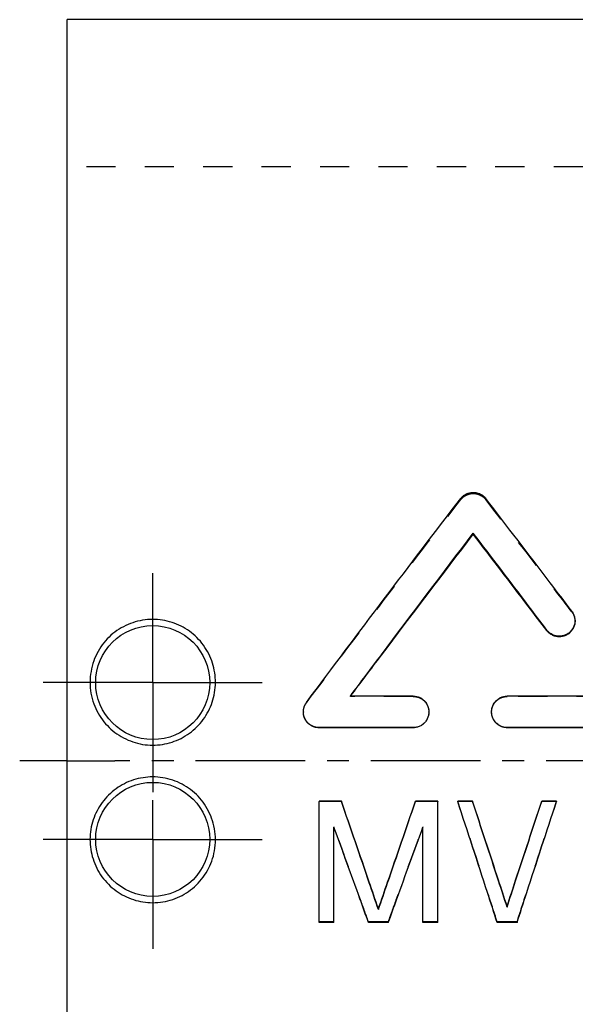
# Model space of a CAD drawing. Header units: millimetres. Extents: x 233 to 429, y 187 to 343.
# Tile 2 of 40: x 233 to 291, y 240 to 343. Entities that reach past the tile are written whole.
import ezdxf

# ---------------------------------------------------------------- set-up
doc = ezdxf.new("R2010")
doc.units = ezdxf.units.MM
doc.header["$LTSCALE"] = 30.734
doc.linetypes.add('CENTER', pattern=[0.6, 0.375, -0.075, 0.075, -0.075])
doc.linetypes.add('HIDDEN', pattern=[0.2, 0.1, -0.1])
doc.layers.get('0').update_dxf_attribs({"linetype": 'CONTINUOUS'})
doc.layers.add('DEFAULT_1', color=7, linetype='CENTER')
doc.layers.add('DEFAULT_2', color=8, linetype='HIDDEN')

msp = doc.modelspace()

# ---------------------------------------------------------------- linework, layer by layer
at = {"color": 7, "linetype": 'CONTINUOUS'}
for p, q in [((237.6, 187.21), (237.6, 343.21)), ((405, 343.21), (237.6, 343.21)), ((280.33, 289.06), (280.33, 289.17)), ((288.06, 278.93), (288.06, 278.99)), ((274.01, 272.03), (267.4, 272.03)), ((300.42, 272.03), (283.91, 272.03)), ((274.01, 268.72), (264.1, 268.72)), ((274.01, 268.71), (264.1, 268.71)), ((283.91, 268.71), (283.91, 268.72)), ((300.42, 268.72), (283.91, 268.72)), ((300.42, 268.71), (283.91, 268.71)), ((266.45, 260.98), (264.1, 260.98)), ((264.1, 248.2), (264.1, 260.96)), ((266.45, 260.96), (264.1, 260.96)), ((266.45, 260.98), (266.45, 260.96)), ((274.26, 260.98), (274.26, 260.96)), ((276.6, 260.98), (274.26, 260.98)), ((276.6, 260.96), (274.26, 260.96)), ((276.6, 248.2), (276.6, 260.96)), ((278.69, 260.98), (278.69, 260.96)), ((280.25, 260.98), (278.69, 260.98)), ((280.25, 260.96), (278.69, 260.96)), ((280.25, 260.98), (280.25, 260.96)), ((287.54, 260.98), (287.54, 260.96)), ((289.1, 260.98), (287.54, 260.98)), ((289.1, 260.96), (287.54, 260.96)), ((289.1, 260.98), (289.1, 260.96)), ((265.66, 248.2), (265.66, 258.26)), ((275.04, 248.2), (275.04, 258.26)), ((283.89, 249.91), (283.89, 249.84)), ((270.35, 249.64), (270.35, 249.57)), ((265.66, 248.2), (264.1, 248.2)), ((271.39, 248.2), (269.31, 248.2)), ((276.6, 248.2), (275.04, 248.2)), ((284.94, 248.2), (282.85, 248.2))]:
    msp.add_line(p, q, dxfattribs=at)
for centre in [(246.6, 273.46), (246.6, 256.96)]:
    msp.add_circle(centre, 6, dxfattribs=at)
for points, start_tangent, end_tangent in [([(279.01, 292.83), (279.2, 293.04), (279.43, 293.22), (279.68, 293.35), (279.94, 293.43), (280.19, 293.47), (280.45, 293.47), (280.72, 293.43), (280.98, 293.35), (281.23, 293.22), (281.46, 293.04), (281.65, 292.83)], (1.850478, 2.41545), (1.853865, -2.412851)), ([(262.78, 271.37), (270.97, 282.27), (279.01, 292.83)], (16.09786, 21.55652), (16.361624, 21.35701)), ([(290.71, 280.96), (288.42, 283.97), (281.65, 292.83)], (-9.015491, 11.906921), (-9.099317, 11.842984)), ([(267.4, 272.03), (270.66, 276.38), (280.33, 289.17)], (12.850869, 17.195726), (13.016403, 17.070767)), ([(267.42, 272.03), (270.66, 276.33), (280.33, 289.06)], (12.828499, 17.088519), (12.992915, 16.963844)), ([(288.06, 278.99), (286.12, 281.57), (280.33, 289.17)], (-7.704434, 10.198592), (-7.764238, 10.153137)), ([(288.06, 278.93), (286.12, 281.49), (280.33, 289.06)], (-7.70453, 10.153161), (-7.764138, 10.107651)), ([(290.71, 280.96), (290.89, 280.65), (291, 280.3), (291.04, 279.98)], (0.63451, -0.838009), (0.000653, -1.053348)), ([(246.6, 280.11), (245.54, 280.02), (244.5, 279.76), (243.52, 279.34), (242.62, 278.77), (241.82, 278.06), (241.14, 277.21), (240.6, 276.25), (240.23, 275.2), (240.03, 274.07), (240.03, 272.9), (240.23, 271.77), (240.61, 270.72), (241.15, 269.77), (241.83, 268.93), (242.62, 268.22), (243.52, 267.65), (244.5, 267.22), (245.54, 266.96), (246.6, 266.88)], (-20.732986, 0), (20.732986, 0)), ([(246.6, 266.88), (247.63, 266.96), (248.63, 267.2), (249.58, 267.59), (250.46, 268.13), (251.25, 268.79), (251.92, 269.57), (252.46, 270.45), (252.86, 271.4), (253.11, 272.4), (253.2, 273.45), (253.12, 274.5), (252.89, 275.51), (252.49, 276.48), (251.94, 277.38), (251.25, 278.19), (250.46, 278.86), (249.58, 279.4), (248.63, 279.79), (247.63, 280.03), (246.6, 280.11)], (20.735344, 0), (-20.735344, 0)), ([(291.04, 279.98), (291.04, 279.94), (290.99, 279.58), (290.85, 279.23), (290.64, 278.92), (290.38, 278.66), (290.05, 278.48), (289.69, 278.37), (289.32, 278.34), (288.96, 278.39), (288.62, 278.53), (288.31, 278.73), (288.06, 278.99)], (0.002549, -4.11278), (-2.473846, 3.274704)), ([(291.04, 279.91), (291.04, 279.87), (290.99, 279.51), (290.85, 279.16), (290.64, 278.85), (290.38, 278.6), (290.05, 278.42), (289.69, 278.31), (289.32, 278.28), (288.96, 278.33), (288.62, 278.47), (288.31, 278.67), (288.06, 278.93)], (0.002566, -4.105498), (-2.47646, 3.263521)), ([(274.01, 272.03), (274.37, 271.99), (274.72, 271.88), (275.03, 271.68), (275.29, 271.42), (275.49, 271.11), (275.62, 270.75), (275.66, 270.38)], (2.589191, 0), (0.001414, -2.594527)), ([(282.26, 270.45), (282.3, 270.75), (282.43, 271.11), (282.63, 271.43), (282.9, 271.68), (283.21, 271.88), (283.55, 271.99), (283.91, 272.03)], (0.099994, 2.528065), (2.524788, 0)), ([(262.45, 270.38), (262.45, 270.45), (262.5, 270.77), (262.61, 271.09), (262.78, 271.37)], (0.000103, 1.061671), (0.634176, 0.849219)), ([(282.26, 270.38), (282.26, 270.45)], (-0.000035, 0.066333), (0.002622, 0.066282)), ([(264.1, 268.72), (263.77, 268.76), (263.46, 268.86), (263.17, 269.02), (262.91, 269.23), (262.71, 269.49), (262.56, 269.79), (262.47, 270.11), (262.45, 270.38)], (-2.593458, 0), (0.000251, 2.597833)), ([(275.66, 270.38), (275.62, 270.01), (275.49, 269.65), (275.29, 269.34), (275.03, 269.08), (274.72, 268.88), (274.37, 268.76), (274.01, 268.72)], (0.001416, -2.598383), (-2.593039, 0)), ([(275.66, 270.29), (275.62, 269.99), (275.49, 269.63), (275.29, 269.32), (275.03, 269.06), (274.72, 268.87), (274.37, 268.75), (274.01, 268.71)], (-0.100455, -2.52449), (-2.521209, 0)), ([(283.91, 268.72), (283.55, 268.76), (283.21, 268.88), (282.9, 269.08), (282.63, 269.34), (282.43, 269.66), (282.3, 270.01), (282.26, 270.38)], (-2.591246, 0), (-0.001385, 2.596587)), ([(246.6, 263.53), (245.58, 263.45), (244.58, 263.21), (243.62, 262.82), (242.74, 262.29), (241.96, 261.62), (241.29, 260.84), (240.74, 259.96), (240.34, 259.02), (240.09, 258.01), (240, 256.96), (240.08, 255.91), (240.32, 254.9), (240.71, 253.93), (241.26, 253.03), (241.95, 252.23), (242.74, 251.55), (243.62, 251.02), (244.57, 250.62), (245.57, 250.38), (246.6, 250.3)], (-20.735344, 0), (20.735344, 0)), ([(246.6, 250.3), (247.67, 250.39), (248.7, 250.65), (249.69, 251.07), (250.58, 251.64), (251.38, 252.35), (252.06, 253.2), (252.6, 254.16), (252.98, 255.2), (253.18, 256.34), (253.18, 257.51), (252.97, 258.65), (252.59, 259.69), (252.05, 260.65), (251.38, 261.49), (250.58, 262.2), (249.69, 262.77), (248.7, 263.19), (247.66, 263.45), (246.6, 263.53)], (20.732982, 0), (-20.732982, 0)), ([(270.35, 249.64), (269.39, 252.45), (266.45, 260.98)], (-3.882928, 11.348166), (-3.929091, 11.332266)), ([(270.35, 249.57), (269.39, 252.39), (266.45, 260.96)], (-3.882906, 11.399023), (-3.929113, 11.383179)), ([(270.35, 249.64), (271.32, 252.45), (274.26, 260.98)], (3.882928, 11.348166), (3.929091, 11.332266)), ([(270.35, 249.57), (271.32, 252.39), (274.26, 260.96)], (3.882906, 11.399023), (3.929113, 11.383179)), ([(282.85, 248.2), (281.83, 251.36), (278.69, 260.96)], (-4.138308, 12.766591), (-4.194336, 12.748293)), ([(283.89, 249.91), (282.99, 252.66), (280.25, 260.98)], (-3.624425, 11.075416), (-3.666822, 11.061451)), ([(283.89, 249.84), (282.99, 252.6), (280.25, 260.96)], (-3.624407, 11.125056), (-3.66684, 11.111142)), ([(283.89, 249.91), (284.79, 252.66), (287.54, 260.98)], (3.624424, 11.075416), (3.66682, 11.061451)), ([(283.89, 249.84), (284.79, 252.6), (287.54, 260.96)], (3.624405, 11.125056), (3.666839, 11.111142)), ([(284.94, 248.2), (285.96, 251.36), (289.1, 260.96)], (4.138308, 12.766591), (4.194336, 12.748293)), ([(269.31, 248.2), (268.41, 250.7), (265.66, 258.26)], (-3.626569, 10.0657), (-3.664676, 10.051889)), ([(271.39, 248.2), (272.29, 250.7), (275.04, 258.26)], (3.626569, 10.0657), (3.664677, 10.051889))]:
    msp.add_spline(points, degree=3, dxfattribs=dict(at, start_tangent=start_tangent, end_tangent=end_tangent))
at = {"layer": 'DEFAULT_1', "color": 2, "linetype": 'CENTER'}
for p, q in [((246.6, 273.46), (246.6, 285.84)), ((246.6, 273.46), (234.21, 273.46)), ((246.6, 273.46), (246.6, 261.07)), ((246.6, 273.46), (258.99, 273.46)), ((237.6, 265.21), (232.6, 265.21)), ((237.6, 265.21), (242.6, 265.21)), ((428.6, 265.21), (242.6, 265.21)), ((246.6, 256.96), (246.6, 261.07)), ((246.6, 256.96), (234.21, 256.96)), ((246.6, 256.96), (246.6, 244.57)), ((246.6, 256.96), (258.99, 256.96))]:
    msp.add_line(p, q, dxfattribs=at)
at = {"layer": 'DEFAULT_2', "color": 8, "linetype": 'HIDDEN'}
for p, q in [((322.6, 327.71), (237.6, 327.71)), ((279.01, 292.71), (279.01, 292.83)), ((281.65, 292.71), (281.65, 292.83)), ((290.71, 280.89), (290.71, 280.96)), ((291.04, 279.91), (291.04, 279.98)), ((267.4, 272), (267.4, 272.03)), ((274.01, 272), (267.4, 272)), ((274.01, 272), (274.01, 272.03)), ((283.91, 272), (283.91, 272.03)), ((300.42, 272), (283.91, 272)), ((262.78, 271.34), (262.78, 271.37)), ((262.45, 270.38), (262.45, 270.36)), ((275.66, 270.36), (275.66, 270.38)), ((282.26, 270.38), (282.26, 270.36)), ((264.1, 268.71), (264.1, 268.72)), ((274.01, 268.71), (274.01, 268.72)), ((264.1, 260.98), (264.1, 260.96)), ((276.6, 260.98), (276.6, 260.96)), ((265.66, 258.29), (265.66, 258.26)), ((275.04, 258.29), (275.04, 258.26)), ((265.66, 248.28), (264.1, 248.28)), ((269.31, 248.28), (269.31, 248.2)), ((271.39, 248.28), (269.31, 248.28)), ((271.39, 248.28), (271.39, 248.2)), ((276.6, 248.28), (275.04, 248.28)), ((282.85, 248.28), (282.85, 248.2)), ((284.94, 248.28), (282.85, 248.28)), ((284.94, 248.28), (284.94, 248.2))]:
    msp.add_line(p, q, dxfattribs=at)
for points, start_tangent, end_tangent in [([(279.01, 292.71), (279.2, 292.92), (279.43, 293.09), (279.68, 293.22), (279.94, 293.31), (280.19, 293.35), (280.45, 293.35), (280.72, 293.31), (280.98, 293.22), (281.23, 293.09), (281.46, 292.92), (281.65, 292.71)], (1.853774, 2.408942), (1.857156, -2.406336)), ([(262.78, 271.34), (270.97, 282.19), (279.01, 292.71)], (16.098275, 21.460777), (16.361179, 21.261027)), ([(290.71, 280.89), (288.42, 283.89), (281.65, 292.71)], (-9.015625, 11.853908), (-9.099175, 11.789896)), ([(290.71, 280.89), (290.89, 280.58), (291, 280.23), (291.04, 279.91)], (0.633831, -0.833373), (0.000656, -1.049254)), ([(267.4, 272), (267.41, 272.02)], (0.014635, 0.019495), (0.014635, 0.019495)), ([(267.41, 272.02), (267.42, 272.03)], (0.008282, 0.011032), (0.008282, 0.011032)), ([(274.01, 272), (274.37, 271.96), (274.72, 271.85), (275.03, 271.65), (275.29, 271.4), (275.49, 271.08), (275.62, 270.72), (275.66, 270.36)], (2.583406, 0), (0.001418, -2.588774)), ([(282.26, 270.36), (282.3, 270.73), (282.43, 271.08), (282.63, 271.4), (282.9, 271.65), (283.21, 271.85), (283.55, 271.96), (283.91, 272)], (-0.001388, 2.590563), (2.585191, 0)), ([(262.45, 270.36), (262.45, 270.42), (262.5, 270.75), (262.61, 271.06), (262.78, 271.34)], (0.0001, 1.057531), (0.633509, 0.844537)), ([(264.1, 268.71), (263.77, 268.74), (263.46, 268.84), (263.17, 269), (262.91, 269.21), (262.71, 269.48), (262.56, 269.77), (262.47, 270.09), (262.45, 270.36)], (-2.587652, 0), (0.000245, 2.592056)), ([(275.66, 270.36), (275.66, 270.29)], (0.000036, -0.066161), (-0.002631, -0.06611)), ([(283.91, 268.71), (283.55, 268.75), (283.21, 268.87), (282.9, 269.06), (282.63, 269.32), (282.43, 269.64), (282.3, 269.99), (282.26, 270.36)], (-2.585448, 0), (-0.001388, 2.590821)), ([(282.85, 248.28), (281.83, 251.42), (278.69, 260.98)], (-4.138332, 12.709636), (-4.194312, 12.691272)), ([(284.94, 248.28), (285.96, 251.42), (289.1, 260.98)], (4.138332, 12.709636), (4.194312, 12.691272)), ([(269.31, 248.28), (268.41, 250.76), (265.66, 258.29)], (-3.626589, 10.020791), (-3.664657, 10.006932)), ([(271.39, 248.28), (272.29, 250.76), (275.04, 258.29)], (3.626589, 10.020791), (3.664657, 10.006932))]:
    msp.add_spline(points, degree=3, dxfattribs=dict(at, start_tangent=start_tangent, end_tangent=end_tangent))

doc.saveas('drawing.dxf')
